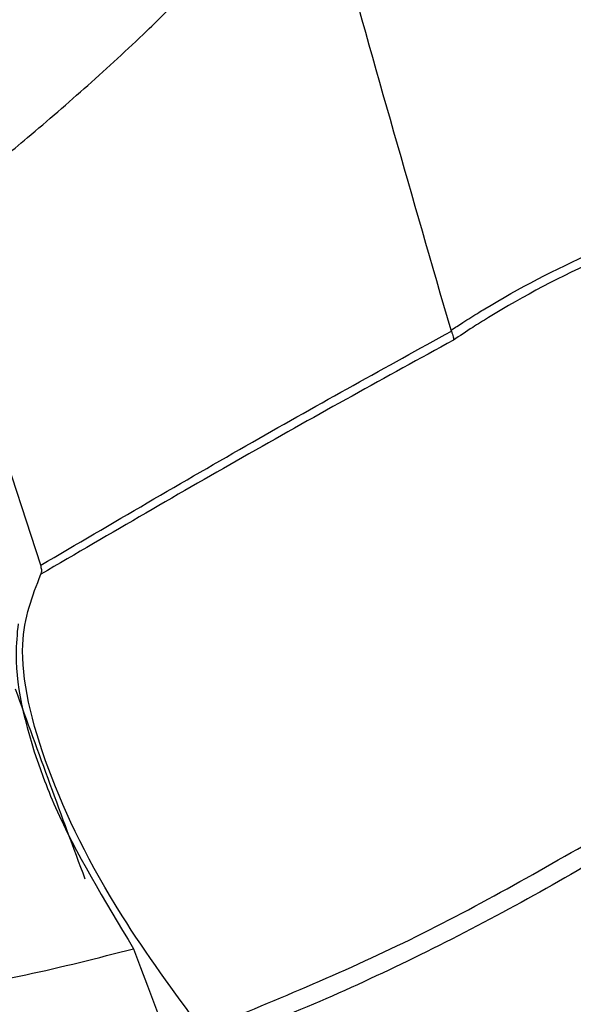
# Model space of a CAD drawing. Header units: millimetres. Extents: x -0.53 to 0.61, y -0.22 to 0.52.
# Tile 67 of 77: x 0.46295 to 0.47225, y 0.211 to 0.22753. Entities that reach past the tile are written whole.
import ezdxf

# ---------------------------------------------------------------- set-up
doc = ezdxf.new("R2010")
doc.units = ezdxf.units.MM
doc.layers.add('FORMAT', color=7, linetype='Continuous')

msp = doc.modelspace()

# ---------------------------------------------------------------- linework, layer by layer
at = {"layer": 'FORMAT', "color": 7, "linetype": 'Continuous', "lineweight": 25}
for p, q in [((0.463303, 0.218372), (0.461395, 0.224182)), ((0.4702, 0.2223), (0.470194, 0.222316))]:
    msp.add_line(p, q, dxfattribs=at)
msp.add_ellipse((0.795902, 0.538365), major_axis=(0.23843, 0.43962), ratio=0.594309, start_param=2.654206, end_param=2.663877, dxfattribs=at)
for points, knots in [([(0.470194, 0.222316), (0.469552, 0.224531), (0.468254, 0.229008), (0.466473, 0.235899), (0.464809, 0.242951), (0.463286, 0.250126), (0.461905, 0.257411), (0.460666, 0.264803), (0.459569, 0.2723), (0.458614, 0.279905), (0.457609, 0.289443), (0.456694, 0.30101), (0.456062, 0.314733), (0.455823, 0.328721), (0.456028, 0.33826), (0.456131, 0.343031)], [0, 0, 0, 0, 0.061684, 0.124707, 0.187755, 0.250879, 0.314029, 0.377052, 0.4401, 0.503223, 0.566372, 0.674459, 0.782673, 0.891271, 1, 1, 1, 1]), ([(0.46098, 0.341526), (0.460918, 0.33885), (0.460792, 0.333408), (0.460781, 0.325295), (0.460905, 0.317167), (0.461179, 0.30912), (0.461598, 0.301164), (0.462163, 0.293304), (0.462873, 0.28554), (0.46373, 0.277871), (0.464931, 0.268793), (0.466595, 0.258392), (0.468873, 0.246784), (0.471497, 0.235428), (0.473558, 0.228111), (0.474588, 0.22445)], [0, 0, 0, 0, 0.062854, 0.127817, 0.192806, 0.257874, 0.32297, 0.387932, 0.452921, 0.51799, 0.583086, 0.68704, 0.791104, 0.895497, 1, 1, 1, 1]), ([(0.461395, 0.224182), (0.461679, 0.224406), (0.462247, 0.224854), (0.463149, 0.2256), (0.4641, 0.22642), (0.464876, 0.227133), (0.465425, 0.227669), (0.465724, 0.227973), (0.465982, 0.228249), (0.466178, 0.228469), (0.466345, 0.22867), (0.466487, 0.228852), (0.466623, 0.229044), (0.46672, 0.229209), (0.466779, 0.229335), (0.466809, 0.229418), (0.46683, 0.2295), (0.466837, 0.229576), (0.466832, 0.229642), (0.466814, 0.229703), (0.466783, 0.229758), (0.466718, 0.229827), (0.46661, 0.229887), (0.466405, 0.229947), (0.466123, 0.229976), (0.465769, 0.229978), (0.465403, 0.229962), (0.464745, 0.229913), (0.463778, 0.229805), (0.462485, 0.229646), (0.461164, 0.229482), (0.460261, 0.229375), (0.459808, 0.229322)], [0, 0, 0, 0, 0.062284, 0.124588, 0.201629, 0.278741, 0.305827, 0.332931, 0.351404, 0.3699, 0.38254, 0.395212, 0.408301, 0.421607, 0.426585, 0.431634, 0.436623, 0.441796, 0.446164, 0.450677, 0.456428, 0.462335, 0.476275, 0.490604, 0.519725, 0.54909, 0.578742, 0.608421, 0.706105, 0.80391, 0.901929, 1, 1, 1, 1]), ([(0.470194, 0.222316), (0.47026, 0.222359), (0.470413, 0.222461), (0.470602, 0.222579), (0.471301, 0.223004), (0.472582, 0.223671), (0.473914, 0.224173), (0.474593, 0.224428)], [0, 0, 0, 0, 0.049423, 0.115843, 0.139936, 0.561172, 1, 1, 1, 1]), ([(0.474528, 0.224262), (0.473911, 0.224023), (0.472625, 0.223527), (0.471322, 0.222842), (0.470533, 0.22235), (0.470341, 0.222221), (0.470233, 0.222149)], [0, 0, 0, 0, 0.4080858, 0.8510365, 0.9168775, 1, 1, 1, 1]), ([(0.463303, 0.218372), (0.4645, 0.219073), (0.46687, 0.220464), (0.469115, 0.221704), (0.4702, 0.2223), (0.4702, 0.2223)], [0, 0, 0, 0, 0.504518, 0.999894, 1, 1, 1, 1]), ([(0.4702, 0.2223), (0.470213, 0.222265), (0.470238, 0.222195), (0.470238, 0.22216), (0.470234, 0.222149), (0.470233, 0.222149)], [0, 0, 0, 0, 0.48591, 0.986807, 1, 1, 1, 1]), ([(0.470233, 0.222149), (0.469102, 0.221528), (0.466868, 0.2203), (0.464483, 0.218907), (0.463306, 0.218219)], [0, 0, 0, 0, 0.506395, 1, 1, 1, 1]), ([(0.463306, 0.218219), (0.463315, 0.218241), (0.463329, 0.21828), (0.463311, 0.218344), (0.463303, 0.218372)], [0, 0, 0, 0, 0.563082, 1, 1, 1, 1]), ([(0.466014, 0.210568), (0.465542, 0.211212), (0.464429, 0.212734), (0.463306, 0.215031), (0.462845, 0.217043), (0.463165, 0.217858), (0.463306, 0.218219)], [0, 0, 0, 0, 0.204918, 0.48373, 0.771282, 1, 1, 1, 1]), ([(0.462923, 0.217391), (0.462907, 0.21722), (0.462838, 0.216512), (0.463096, 0.215423), (0.46377, 0.213747), (0.464373, 0.212747), (0.464861, 0.211936)], [0, 0, 0, 0, 0.127971, 0.530704, 0.619727, 1, 1, 1, 1]), ([(0.466014, 0.210568), (0.467187, 0.211048), (0.469569, 0.212024), (0.471817, 0.213321), (0.472958, 0.213979)], [0, 0, 0, 0, 0.492303, 1, 1, 1, 1]), ([(0.472961, 0.213631), (0.472949, 0.213624), (0.472392, 0.213286), (0.471272, 0.212642), (0.469587, 0.211775), (0.467887, 0.210986), (0.46674, 0.210535), (0.466166, 0.21031)], [0, 0, 0, 0, 0.005143, 0.257172, 0.509562, 0.754603, 1, 1, 1, 1]), ([(0.458547, 0.212049), (0.458586, 0.211975), (0.45874, 0.211679), (0.45963, 0.211264), (0.461723, 0.211128), (0.463652, 0.211625), (0.464861, 0.211936)], [0, 0, 0, 0, 0.0408, 0.162337, 0.475404, 1, 1, 1, 1]), ([(0.464861, 0.211936), (0.466121, 0.208601), (0.468221, 0.203045), (0.470748, 0.197109), (0.471942, 0.194427), (0.472197, 0.193855)], [0, 0, 0, 0, 0.541597, 0.902053, 1, 1, 1, 1])]:
    msp.add_open_spline(points, degree=3, knots=knots, dxfattribs=at)

doc.saveas('drawing.dxf')
